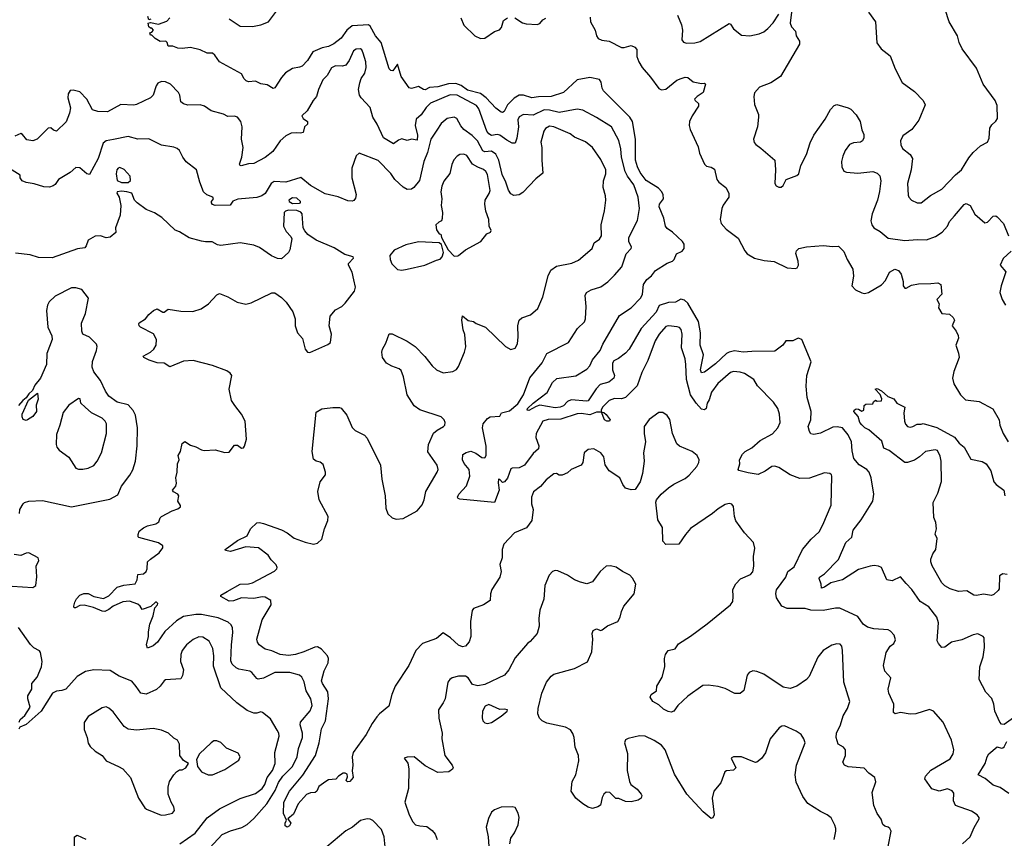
# Model space of a CAD drawing. Extents: x 2133489 to 2292442, y 756223 to 916462.
# Tile 35 of 256: x 2206729 to 2213856, y 801414 to 807341. Entities that reach past the tile are written whole.
import ezdxf

# ---------------------------------------------------------------- set-up
doc = ezdxf.new("R2010")
doc.units = 0

msp = doc.modelspace()

# ---------------------------------------------------------------- linework, layer by layer
at = {"layer": '0CON20XD'}
for points in [[(2207677.5, 807345), (2207665, 807340), (2207657.5, 807365)], [(2208917.9, 807137.9), (2208850.6, 807109.4), (2208812.5, 807045), (2208773.3, 807005), (2208755, 806996.2), (2208705, 806988.8), (2208654.2, 806955.8), (2208625, 806923.3), (2208575, 806847.5), (2208565, 806843.8), (2208519.5, 806869.5), (2208475, 806876.7), (2208436.1, 806896.1), (2208385, 806891.2), (2208368.8, 806898.8), (2208352.9, 806912.9), (2208335, 806948.6), (2208175.4, 807035.4), (2208141.2, 807085), (2208125, 807098), (2208085, 807097.5), (2208035, 807122.2), (2207965, 807140), (2207905, 807131.4), (2207874.4, 807134.4), (2207838.3, 807148.3), (2207805, 807150), (2207797.5, 807175), (2207786.1, 807186.1), (2207745, 807183.3), (2207710, 807205), (2207685, 807230), (2207675, 807230), (2207670, 807245), (2207685, 807250), (2207697.5, 807265), (2207685, 807280), (2207675, 807280), (2207665, 807290), (2207660, 807315), (2207675, 807320), (2207735, 807308.8), (2207795, 807329.2), (2207815.5, 807354.5)], [(2208245, 807347.1), (2208325, 807293.8), (2208415, 807290.8), (2208475.6, 807304.4), (2208530, 807325), (2208588.3, 807401.7)], [(2209922.5, 807355), (2209945, 807301.2), (2210023.6, 807223.6), (2210065.6, 807205.6), (2210095, 807208.1), (2210165, 807256.7), (2210203.3, 807266.7), (2210216.7, 807285), (2210230, 807335), (2210260, 807355)], [(2210313.9, 807353.9), (2210369.3, 807319.3), (2210395, 807310), (2210475, 807306.2), (2210495, 807313.3), (2210515, 807340), (2210537.7, 807352.3)], [(2210858.3, 807358.3), (2210862, 807325), (2210894.2, 807265), (2210904.2, 807224.2), (2210916.7, 807205), (2210943.8, 807193.8), (2210996.5, 807186.5), (2211085, 807140.9), (2211105, 807139.1), (2211155, 807153.3), (2211182.1, 807142.1), (2211196.2, 807125), (2211196, 807075), (2211210.8, 807035), (2211235.6, 806995), (2211295, 806925.8), (2211355, 806842), (2211375, 806834), (2211405, 806839.2), (2211485, 806902.5), (2211516.1, 806916.1), (2211545, 806924.2), (2211565, 806922.5), (2211605, 806890), (2211665, 806879.2), (2211685, 806882.5), (2211692.5, 806875), (2211675.6, 806814.4), (2211632, 806785), (2211614, 806765), (2211617.5, 806755), (2211642.5, 806735), (2211643.3, 806715), (2211595.7, 806645), (2211578.6, 806605), (2211575.7, 806575), (2211582.5, 806545), (2211641.1, 806421.1), (2211650, 806375), (2211685, 806296.2), (2211700.7, 806280.7), (2211735, 806272.9), (2211757.9, 806257.9), (2211774.2, 806185), (2211790, 806165), (2211840, 806125), (2211861.4, 806085), (2211862.9, 806055), (2211820.7, 805999.3), (2211810.8, 805975), (2211799.6, 805895), (2211806.1, 805866.1), (2211841.9, 805825), (2211929.4, 805759.4), (2211977.7, 805667.7), (2211995.9, 805645.9), (2212048.6, 805615), (2212117.1, 805597.1), (2212189.2, 805589.2), (2212285, 805544.6), (2212345, 805540.6), (2212356, 805545), (2212366.5, 805565), (2212365, 805592.5), (2212347.3, 805647.3), (2212352.3, 805667.7), (2212369.4, 805685), (2212424.1, 805695.9), (2212545, 805705.6), (2212615, 805699.1), (2212655, 805702.2), (2212695, 805663.8), (2212718.5, 805605), (2212758.6, 805535), (2212765.6, 805485), (2212751.9, 805415), (2212779.1, 805385), (2212825, 805363.1), (2212845, 805359.1), (2212873.8, 805365), (2212968, 805422), (2212997.1, 805452.9), (2213025, 805512), (2213063.9, 805533.9), (2213090, 805525), (2213109.1, 805499.1), (2213123.6, 805446.4), (2213123.6, 805413.6), (2213135, 805397.5), (2213145, 805396.7), (2213185, 805418.6), (2213235, 805428.1), (2213325, 805432), (2213375.9, 805435.9), (2213396.2, 805425), (2213403.1, 805355), (2213368.8, 805315), (2213383.8, 805285), (2213380, 805255), (2213405, 805214), (2213458.3, 805208.3), (2213486.2, 805185), (2213496.7, 805165), (2213478, 805125), (2213507.1, 805087.1), (2213522, 805055), (2213523.8, 805035), (2213505.8, 804985), (2213525, 804927.5), (2213528.6, 804895), (2213490.6, 804795), (2213481.9, 804745), (2213490, 804705), (2213538, 804625), (2213575, 804588.8), (2213675, 804577.5), (2213772.6, 804522.6), (2213818.6, 804445), (2213824.2, 804405), (2213848.1, 804345), (2213884.2, 804285)], [(2211490.8, 807375), (2211519.2, 807305), (2211525.8, 807265), (2211521.2, 807195), (2211535, 807178.8), (2211555, 807171.4), (2211615.7, 807174.3), (2211655, 807184.2), (2211865, 807313.3), (2211875, 807307.5), (2211895, 807273.8), (2211955, 807228.8), (2212015, 807224.2), (2212082.1, 807237.9), (2212116.7, 807253.3), (2212145, 807276.2), (2212182.4, 807317.6), (2212225, 807380)], [(2212315.6, 807395), (2212305.7, 807315.7), (2212315, 807290), (2212345, 807257.5), (2212350, 807225), (2212373.3, 807185), (2212372.5, 807165), (2212235, 806928.8), (2212165.7, 806884.3), (2212085, 806852), (2212048.3, 806811.7), (2212042.5, 806785), (2212047.9, 806727.9), (2212075.8, 806655), (2212077.1, 806635), (2212070, 806565), (2212040, 806475), (2212045, 806452.5), (2212057.3, 806437.3), (2212095, 806412), (2212194, 806325), (2212200.5, 806255), (2212196.2, 806156.2), (2212205, 806137.5), (2212225, 806127.5), (2212241.7, 806128.3), (2212255, 806140), (2212277.5, 806185), (2212355, 806213.8), (2212368.8, 806225), (2212384.5, 806285.5), (2212423.8, 806366.2), (2212450.2, 806449.8), (2212476.7, 806505), (2212558.9, 806621.1), (2212598.3, 806691.7), (2212625, 806720), (2212645, 806726.2), (2212725, 806703.3), (2212745, 806692.5), (2212785, 806653.3), (2212814, 806605), (2212823.9, 806543.9), (2212839.3, 806509.3), (2212840, 806485), (2212830, 806465), (2212815, 806453.8), (2212765, 806448.8), (2212735, 806436.7), (2212705, 806393.8), (2212686.2, 806353.8), (2212676.7, 806315), (2212680, 806275), (2212694, 806245), (2212715, 806236.9), (2212795, 806230.6), (2212905, 806242.5), (2212935, 806230), (2212955, 806210), (2212962.9, 806175), (2212953.2, 806096.8), (2212937.1, 806035), (2212900, 805935), (2212890.8, 805885), (2212898, 805855), (2212911.2, 805835), (2212957.3, 805807.3), (2213015, 805759.2), (2213135, 805742.2), (2213225, 805750), (2213292.3, 805747.7), (2213357.9, 805772.1), (2213406.4, 805803.6), (2213444.2, 805845), (2213460.5, 805879.5), (2213495, 805922), (2213565, 806002), (2213580.5, 806009.5), (2213610, 805995), (2213642.1, 805932.1), (2213715, 805870.8), (2213735.5, 805874.5), (2213775, 805918), (2213795, 805920), (2213805, 805914), (2213850.3, 805865), (2213887.1, 805775)], [(2212873.8, 807395), (2212923.8, 807325), (2212934.2, 807174.2), (2212965, 807130), (2213028.8, 807078.8), (2213065.6, 806985), (2213116.2, 806886.2), (2213205, 806821.4), (2213268.1, 806755), (2213282.5, 806725), (2213237.2, 806612.8), (2213187.5, 806545), (2213120.9, 806499.2), (2213105.4, 806465), (2213106.4, 806435), (2213118.5, 806408.5), (2213174.5, 806364.5), (2213191.1, 806335), (2213181.8, 806255), (2213155.6, 806155), (2213161.3, 806071.3), (2213165.8, 806055), (2213185, 806034.2), (2213225, 806014.3), (2213255, 806015.8), (2213321.4, 806068.6), (2213405, 806114.3), (2213502.4, 806217.6), (2213545.8, 806255), (2213599.1, 806340.9), (2213630.3, 806379.7), (2213683.2, 806426.8), (2213733.3, 806455), (2213745.9, 806484.1), (2213751.4, 806555), (2213765, 806580), (2213795, 806606.2), (2213806, 806625), (2213805, 806720), (2213788.8, 806755), (2213702.5, 806875), (2213655, 806991.2), (2213550.3, 807130.3), (2213529.2, 807175), (2213518, 807225), (2213458, 807325), (2213428.9, 807415)], [(2213923.9, 802286.1), (2213855, 802238.6), (2213835, 802241.4), (2213824.4, 802255), (2213787.8, 802335), (2213781.1, 802385), (2213765, 802426.2), (2213721.9, 802471.9), (2213673.6, 802563.6), (2213677.8, 802655), (2213702.8, 802727.2), (2213713.6, 802795), (2213710, 802865), (2213703.8, 802875), (2213665, 802894), (2213631.7, 802888.3), (2213548.1, 802851.9), (2213475, 802833.3), (2213425, 802799.2), (2213405, 802796), (2213378.9, 802825), (2213370.5, 802845), (2213380.6, 802975), (2213367.1, 803015), (2213310.9, 803090.9), (2213247.6, 803127.6), (2213186.7, 803215), (2213145, 803260), (2213105, 803306.2), (2213045, 803278.8), (2213005, 803286.2), (2212968.1, 803375), (2212946.7, 803385), (2212915, 803388.4), (2212884.7, 803385.3), (2212799.9, 803360.1), (2212685, 803285.4), (2212600.8, 803265), (2212555, 803232), (2212532.5, 803225), (2212530, 803255), (2212516.2, 803295), (2212518.8, 803305), (2212555, 803330), (2212656.9, 803433.1), (2212709.2, 803555), (2212752, 803595), (2212762.5, 803645), (2212818.9, 803721.1), (2212904, 803855), (2212912, 803905), (2212892.5, 804025), (2212878.8, 804065), (2212860, 804085), (2212805, 804118.8), (2212766, 804165), (2212755, 804220), (2212751.2, 804285), (2212725, 804334.4), (2212685, 804385.5), (2212646.6, 804393.4), (2212615, 804390), (2212525, 804346.9), (2212477.7, 804337.7), (2212455, 804343.8), (2212445, 804360), (2212436.9, 804395), (2212455.5, 804445), (2212458.2, 804505), (2212429.7, 804605), (2212422, 804688), (2212425.6, 804765), (2212457.5, 804865), (2212390.8, 805025), (2212365, 805034.4), (2212325, 805016.9), (2212275, 805016.9), (2212252.5, 804985), (2212195, 804940), (2212029.5, 804939.5), (2211965, 804933.8), (2211902.6, 804942.6), (2211865, 804934.5), (2211845, 804923.8), (2211765, 804850.6), (2211685, 804789.6), (2211664.7, 804784.7), (2211656.1, 804805), (2211678.8, 804915), (2211654.7, 804985), (2211657, 805075), (2211643.3, 805155), (2211565, 805288.2), (2211540.5, 805310.5), (2211515, 805317.1), (2211475, 805295.4), (2211425, 805293.9), (2211357.1, 805272.9), (2211335, 805223.8), (2211226.8, 805105), (2211141.1, 804955), (2211114.4, 804925.6), (2211062.7, 804887.3), (2211029.6, 804870.4), (2211020.6, 804855), (2211020, 804805), (2211033.6, 804765), (2211030, 804745), (2210992.9, 804717.1), (2210929.7, 804700.3), (2210901, 804669), (2210845, 804581.9), (2210835, 804578.1), (2210721.2, 804588.8), (2210695, 804576.2), (2210665.8, 804545), (2210640.8, 804535), (2210605, 804531.9), (2210495, 804549.7), (2210468.3, 804541.7), (2210415, 804512.5), (2210403.2, 804513.2), (2210405, 804526.2), (2210445.6, 804565), (2210548.3, 804641.7), (2210585, 804713.8), (2210617.9, 804742.1), (2210755, 804762.1), (2210835, 804809.7), (2210855.8, 804835), (2210875, 804877.9), (2210931.7, 804945), (2210949.2, 804990.8), (2211071.2, 805198.8), (2211155.8, 805254.2), (2211225, 805328.5), (2211236.8, 805355), (2211244.5, 805425), (2211269.8, 805460.2), (2211302.6, 805487.4), (2211330.8, 805525), (2211415, 805577.5), (2211455, 805592.5), (2211466.2, 805603.8), (2211483.8, 805645), (2211525, 805665.7), (2211539.4, 805685), (2211538.9, 805715), (2211527.1, 805735), (2211453.7, 805803.7), (2211415, 805828.6), (2211403.3, 805845), (2211390.5, 805905), (2211357.5, 805985), (2211359.1, 806005), (2211388.5, 806045), (2211386.3, 806073.7), (2211376.9, 806095), (2211352.2, 806122.2), (2211265, 806175.9), (2211219.4, 806235), (2211201.1, 806275), (2211185.9, 806325), (2211187.1, 806475), (2211163.9, 806605), (2211144.4, 806634.4), (2210955.4, 806825), (2210944.6, 806845), (2210938.5, 806888.5), (2210925, 806907.5), (2210855, 806921.5), (2210765, 806904.7), (2210665, 806813.9), (2210575, 806784.8), (2210485, 806783.7), (2210435, 806776.5), (2210375, 806795.2), (2210345, 806794.7), (2210307.9, 806772.1), (2210260.8, 806725), (2210235, 806675.8), (2210225, 806669.2), (2210215, 806670.8), (2210175, 806701.2), (2210105.4, 806775.4), (2210065.7, 806805.7), (2209971.7, 806831.7), (2209924.7, 806864.7), (2209885, 806878.4), (2209834, 806876), (2209755, 806856), (2209695, 806850.3), (2209665, 806834.1), (2209652, 806835), (2209615, 806856.4), (2209565, 806843.1), (2209547.8, 806847.8), (2209489.2, 806929.2), (2209465, 807020), (2209429.7, 806970.3), (2209415, 806972.9), (2209404.2, 806984.2), (2209344.7, 807175), (2209305.8, 807225), (2209266.7, 807295), (2209255, 807304.4), (2209135, 807297.7), (2209098.2, 807265), (2209055, 807206.9), (2209003.4, 807166.6), (2208965, 807146.9), (2208917.9, 807137.9)], [(2213342.5, 802335), (2213314.1, 802345.9), (2213215.9, 802315.9), (2213175, 802312.2), (2213104.1, 802325.9), (2213065, 802316.2), (2213054.1, 802324.1), (2213055.8, 802385), (2213020.8, 802465), (2213015.8, 802495), (2213034, 802575), (2212992, 802625), (2212982, 802665), (2213000.5, 802759.5), (2213030, 802805), (2213056.7, 802825), (2213069.3, 802850.7), (2213060, 802885), (2213033.3, 802915), (2213015, 802923.8), (2212911.5, 802931.5), (2212865, 802942.9), (2212835.4, 802965.4), (2212795, 803020), (2212665, 803080.8), (2212635, 803081.4), (2212545, 803063.3), (2212455, 803065.6), (2212415, 803077.3), (2212285, 803078.4), (2212245.9, 803095.9), (2212206.9, 803155), (2212202.7, 803187.3), (2212207.9, 803212.1), (2212275.6, 803305), (2212290, 803345), (2212335, 803379.2), (2212395.3, 803504.7), (2212459.2, 803580.8), (2212515, 803634.2), (2212543.1, 803685), (2212603.2, 803826.8), (2212608.6, 804035), (2212605, 804046.2), (2212592.5, 804055), (2212555, 804060), (2212445, 804020.6), (2212375, 804018.5), (2212306.3, 804046.3), (2212225, 804100), (2212195, 804108.1), (2212173.3, 804105), (2212125, 804071.2), (2212075, 804048.8), (2212001.4, 804061.4), (2211935, 804077.5), (2211930, 804085), (2211941.4, 804125), (2211938.8, 804155), (2211960.8, 804195), (2211980.8, 804215), (2212028.3, 804241.7), (2212088.6, 804295), (2212177.2, 804342.8), (2212215.7, 804385), (2212233.8, 804425), (2212230, 804485), (2212216.7, 804525), (2212185, 804572.5), (2212069.7, 804689.7), (2212044.2, 804735), (2211975, 804778.5), (2211945, 804788.2), (2211895, 804793.1), (2211875, 804787.1), (2211783.3, 804706.7), (2211737.7, 804645), (2211720.7, 804589.3), (2211704.4, 804565), (2211699.2, 804525), (2211685, 804516), (2211665, 804520.8), (2211624.8, 804564.8), (2211585.4, 804625), (2211556, 804736), (2211551.5, 804845), (2211547.1, 804885), (2211520.4, 804965), (2211523.8, 805065), (2211518.2, 805098.2), (2211505, 805113.1), (2211487.2, 805117.2), (2211425, 805123.5), (2211405, 805120), (2211357.7, 805065), (2211329.6, 805015), (2211276.2, 804873.8), (2211232.2, 804787.8), (2211199.8, 804690.2), (2211115, 804605.5), (2211085, 804596.8), (2211035, 804599.6), (2210996, 804585), (2210947.5, 804535), (2210937.5, 804515), (2210940, 804500), (2210956.7, 804496.7), (2210975, 804482.5), (2211002.5, 804445), (2210997.5, 804435), (2210980, 804435), (2210962, 804445), (2210940, 804500), (2210905, 804499.5), (2210855, 804480.6), (2210795, 804488.8), (2210765, 804486.6), (2210645, 804448.5), (2210555.5, 804445.5), (2210516.7, 804433.3), (2210466.7, 804345), (2210464.5, 804315), (2210486.2, 804255), (2210485, 804234.2), (2210445, 804200), (2210383.6, 804116.4), (2210345, 804096.2), (2210295, 804094.2), (2210285, 804088.8), (2210259.3, 804020.7), (2210239.4, 803995), (2210225, 803991.1), (2210205, 804013.1), (2210194.7, 804015.3), (2210191.9, 803988.1), (2210200.7, 803935), (2210165, 803846.2), (2209915, 803870), (2209902.5, 803875), (2209898.8, 803885), (2209907.1, 803905), (2209963, 803967), (2209986.7, 804035), (2209982.7, 804085), (2209946.7, 804126.7), (2209933.7, 804153.7), (2209937.7, 804192.3), (2209961.7, 804208.3), (2209995, 804216.6), (2210031.9, 804201.9), (2210075, 804171.4), (2210095, 804169.3), (2210106.4, 804186.4), (2210105, 804252.5), (2210079.1, 804385), (2210084.6, 804415.4), (2210115, 804453.3), (2210135, 804466.7), (2210205, 804470), (2210216.7, 804495), (2210275, 804510), (2210335, 804559.1), (2210376, 804625), (2210420.8, 804749.2), (2210512.2, 804857.8), (2210544.4, 804925), (2210701.2, 805005), (2210765.6, 805105), (2210817.6, 805152.4), (2210825.7, 805175), (2210829.4, 805265), (2210822, 805345), (2210831.2, 805365), (2210865.4, 805384.6), (2210935, 805405.8), (2210986.2, 805443.8), (2211035, 805490.8), (2211087.8, 805552.2), (2211120, 805645), (2211155.7, 805685), (2211156.9, 805695), (2211137.8, 805735), (2211138.6, 805765), (2211202.2, 805887.8), (2211215.4, 805975), (2211205.4, 806055), (2211173.9, 806145), (2211128, 806208), (2211111.7, 806241.7), (2211085.3, 806345), (2211080.9, 806405), (2211066.6, 806466.6), (2211013.8, 806565), (2210905, 806633.5), (2210805.4, 806685.4), (2210765, 806693.5), (2210635, 806668.4), (2210565, 806685.8), (2210525, 806688.2), (2210445, 806650.4), (2210375, 806654.5), (2210345, 806638.1), (2210334.5, 806615), (2210339.6, 806565), (2210327.7, 806482.3), (2210315, 806447.5), (2210295, 806448), (2210255, 806467.8), (2210205, 806505.4), (2210185, 806508.8), (2210145, 806503.1), (2210125, 806514.3), (2210111.1, 806535), (2210052.5, 806695), (2210035, 806719.2), (2209895, 806793.7), (2209845, 806798.2), (2209703.2, 806736.8), (2209672.1, 806705), (2209635, 806652.9), (2209599.6, 806620.4), (2209590.8, 806575), (2209608.5, 806505), (2209605, 806470), (2209564.3, 806475.7), (2209535, 806466), (2209495, 806479.2), (2209470.9, 806469.1), (2209435, 806442), (2209361.9, 806485), (2209316.8, 806585), (2209286.2, 806635), (2209265.7, 806705), (2209200.6, 806775), (2209188.9, 806795), (2209182.2, 806835), (2209190.6, 806885), (2209200, 806915), (2209227.3, 806955), (2209237.1, 806995), (2209233.6, 807035), (2209215, 807097.5), (2209205, 807123.3), (2209195, 807130.8), (2209165, 807127.3), (2209145.7, 807115), (2209114.2, 807045), (2209088.7, 807011.3), (2209065, 807004.3), (2209015, 807006.5), (2208985, 806992.5), (2208953.8, 806936.2), (2208924.4, 806905), (2208891.5, 806835), (2208877.8, 806785), (2208852.5, 806755), (2208808.8, 806681.2), (2208772.5, 806645), (2208780, 806625), (2208813.3, 806605), (2208813.3, 806585), (2208791.2, 806565), (2208780, 806525), (2208761.2, 806518.8), (2208735, 806521.8), (2208695, 806519.6), (2208655, 806500), (2208615.6, 806465), (2208562.2, 806387.8), (2208505, 806344.3), (2208425, 806299.1), (2208385, 806297.5), (2208332.7, 806282.7), (2208324, 806285), (2208319.4, 806295), (2208336, 806345), (2208345.8, 806415), (2208334.4, 806475), (2208339.1, 806565), (2208330.5, 806605), (2208306.4, 806636.4), (2208285, 806641.9), (2208235, 806639.2), (2208205, 806657.5), (2208115, 806680), (2208065.7, 806715.7), (2208035, 806725.8), (2207945, 806723.1), (2207915, 806730.8), (2207895, 806747.5), (2207888.6, 806795), (2207879.2, 806815), (2207820, 806875), (2207785, 806892.2), (2207755, 806892.9), (2207729.7, 806880.3), (2207717, 806863), (2207694.2, 806795), (2207675.8, 806775), (2207575, 806727.1), (2207555, 806721.9), (2207462.3, 806727.7), (2207365, 806673.1), (2207294.2, 806675.8), (2207255, 806689.2), (2207215.4, 806765.4), (2207165, 806818), (2207115, 806831.2), (2207095, 806828), (2207079.2, 806805), (2207077.5, 806775), (2207096.1, 806703.9), (2207090, 806665), (2207065, 806602.5), (2206995.5, 806534.5), (2206975, 806540.8), (2206955, 806559.2), (2206935, 806555.8), (2206855.7, 806475), (2206825, 806464.7), (2206781.5, 806471.5), (2206749.7, 806509.7), (2206737, 806517), (2206695, 806498.9)], [(2211905, 802463.3), (2211835, 802500), (2211784.2, 802514.2), (2211713.6, 802523.6), (2211675, 802519.6), (2211565.9, 802444.1), (2211493.3, 802375), (2211465, 802336), (2211445, 802328.6), (2211422.4, 802332.4), (2211389.3, 802349.3), (2211355, 802380.8), (2211311.2, 802405), (2211293.8, 802435), (2211300, 802455), (2211338, 802482), (2211340.8, 802515), (2211378.7, 802581.3), (2211398.6, 802655), (2211396.2, 802715), (2211404.1, 802745.9), (2211422.5, 802775), (2211473.3, 802785), (2211498.3, 802821.7), (2211585, 802878.1), (2211705, 802968.1), (2211873.8, 803105), (2211892.3, 803127.7), (2211894, 803166), (2211891.2, 803215), (2211912.1, 803257.9), (2211947.7, 803292.3), (2212018.8, 803325), (2212035, 803343.3), (2212044.2, 803385), (2212040.6, 803455), (2212050.8, 803515), (2212041.2, 803555), (2211976.2, 803625), (2211913.2, 803713.2), (2211902.5, 803745), (2211895, 803817.5), (2211883.6, 803833.6), (2211865, 803838), (2211835, 803830.8), (2211785, 803800.8), (2211744.5, 803765.5), (2211585, 803658.1), (2211547.5, 803615), (2211500, 803545), (2211405, 803540.8), (2211384, 803565), (2211381.1, 803665), (2211349.4, 803719.4), (2211333.1, 803846.9), (2211338.5, 803865), (2211373.1, 803906.9), (2211425, 803951.9), (2211465, 803979.2), (2211545, 804018.6), (2211575, 804042.9), (2211630, 804105), (2211645.8, 804135), (2211648, 804155), (2211633.3, 804185), (2211595.8, 804215.8), (2211505, 804254.3), (2211485, 804270), (2211453.3, 804345), (2211435.4, 804445.4), (2211415.8, 804475), (2211385, 804498), (2211355, 804496.2), (2211285, 804446), (2211250, 804395), (2211248.9, 804345), (2211258.2, 804285), (2211244.5, 804205), (2211248.9, 804145), (2211237.5, 804055), (2211220, 803995), (2211185, 803938.8), (2211155, 803936.2), (2211115, 803950), (2211095.6, 803975), (2211073.1, 804023.1), (2210996, 804076), (2210967.7, 804117.7), (2210956.4, 804176.4), (2210936.3, 804206.3), (2210885, 804233.8), (2210845, 804230), (2210814, 804205), (2210804.4, 804135), (2210794.2, 804115), (2210722, 804085), (2210695, 804061.4), (2210655, 804042.9), (2210635, 804044.5), (2210615, 804055.5), (2210596.6, 804053.4), (2210540.8, 804009.2), (2210499.6, 803960.4), (2210447.6, 803922.4), (2210432.9, 803885), (2210433.5, 803835), (2210446.5, 803795), (2210435.8, 803714.2), (2210396.8, 803663.2), (2210310.6, 803625), (2210233.8, 803545), (2210220.8, 803505), (2210221.2, 803445), (2210205.6, 803395.6), (2210213.1, 803345), (2210203.9, 803306.1), (2210146.8, 803215), (2210137.7, 803185), (2210134.4, 803135.6), (2210086.9, 803105), (2210015, 803077.8), (2210005.4, 803064.6), (2209993.3, 802985), (2209993.5, 802875), (2209982.4, 802837.6), (2209955, 802806.2), (2209935, 802800), (2209905, 802812.5), (2209846.8, 802866.8), (2209795, 802901.2), (2209745, 802861.4), (2209644.6, 802825.4), (2209596.2, 802775), (2209546.9, 802665), (2209448, 802515), (2209422.9, 802455), (2209400, 802370), (2209333.6, 802316.4), (2209315.4, 802294.6), (2209280, 802245), (2209236.7, 802165), (2209143.1, 802035), (2209135.3, 802005), (2209141.4, 801945), (2209136.4, 801903.6), (2209142.5, 801855), (2209120, 801825), (2209103, 801823), (2209093, 801833), (2209101.7, 801858.3), (2209099.3, 801879.3), (2209085, 801886.2), (2209070, 801885), (2209037.5, 801865), (2209017, 801843), (2208965, 801838.8), (2208945, 801826.7), (2208895, 801790), (2208880, 801755), (2208867.5, 801745), (2208835, 801744), (2208805, 801730.8), (2208745, 801664), (2208710.8, 801589.2), (2208670, 801555), (2208692.5, 801525), (2208683.3, 801505), (2208665, 801493.8), (2208650, 801505), (2208650, 801525), (2208660, 801545), (2208637.5, 801595), (2208641.9, 801675), (2208682.9, 801755), (2208779.6, 801870.4), (2208869.6, 802015), (2208896.5, 802105), (2208913.5, 802206.5), (2208942.7, 802265), (2208963.4, 802425), (2208959.8, 802475), (2208920, 802535), (2208914.8, 802555), (2208933.2, 802626.8), (2208962.3, 802685), (2208965.5, 802715), (2208956.9, 802735), (2208914.7, 802784.7), (2208885, 802799.5), (2208865, 802797.8), (2208785, 802764), (2208725, 802745.4), (2208675, 802737.7), (2208615, 802745.5), (2208555, 802771.4), (2208505, 802784.2), (2208463.3, 802815), (2208450, 802835), (2208446.2, 802855), (2208484.3, 802995), (2208548.8, 803105), (2208546, 803135), (2208505, 803160), (2208485, 803162.9), (2208425, 803151.1), (2208335, 803156.5), (2208277.5, 803132.5), (2208245, 803130.9), (2208186.2, 803165), (2208184.1, 803174.1), (2208232, 803202), (2208325, 803254.4), (2208385, 803256.5), (2208415.3, 803264.7), (2208572.7, 803347.3), (2208590, 803365), (2208593.3, 803375), (2208586.2, 803395), (2208549.5, 803429.5), (2208528.8, 803465), (2208458.5, 803518.5), (2208365, 803523.5), (2208255, 803490.6), (2208218.3, 803498.3), (2208217.5, 803505), (2208305, 803571.5), (2208375.6, 803604.4), (2208398.8, 803655), (2208445, 803698), (2208465, 803701.2), (2208495, 803694), (2208625, 803647.1), (2208666.3, 803626.3), (2208715, 803587.5), (2208795, 803557.3), (2208855, 803543.1), (2208885, 803552.2), (2208915, 803580.8), (2208935.8, 803655.8), (2208959.4, 803715), (2208962.9, 803745), (2208896, 803865), (2208886.2, 803925), (2208903.3, 803995), (2208942.5, 804045), (2208943.3, 804065), (2208925, 804120), (2208905, 804136.7), (2208875, 804143.8), (2208855, 804158.8), (2208846.5, 804215), (2208875, 804500), (2208915, 804522.5), (2208935, 804526.7), (2208995, 804532.5), (2209045, 804532.5), (2209055, 804527.5), (2209098.3, 804478.3), (2209135, 804387.5), (2209156.4, 804366.4), (2209225, 804333.3), (2209245, 804312.5), (2209342, 804115), (2209350.8, 804015), (2209374.5, 803894.5), (2209380.4, 803805), (2209395, 803764.3), (2209425, 803734.6), (2209455, 803725.8), (2209505, 803729.3), (2209605, 803784.4), (2209642, 803828), (2209656.9, 803865), (2209670, 803925), (2209752, 804065), (2209758, 804085), (2209750, 804115), (2209683.4, 804213.4), (2209688.1, 804265), (2209723.6, 804346.4), (2209750.3, 804369.7), (2209796.7, 804395), (2209806.2, 804405), (2209808.8, 804425), (2209802, 804445), (2209780, 804465), (2209626.2, 804516.2), (2209584.6, 804544.6), (2209533.8, 804625), (2209506.1, 804755), (2209490.4, 804800.4), (2209475, 804814.4), (2209422.3, 804832.3), (2209385, 804854.3), (2209355.8, 804895), (2209350.8, 804935), (2209354.2, 804955), (2209379.8, 805000.2), (2209403.9, 805066.1), (2209425, 805066.7), (2209535, 805014.3), (2209590.8, 804975), (2209662.6, 804902.6), (2209714.3, 804835), (2209746.2, 804805), (2209795, 804784.5), (2209865, 804794.4), (2209890.7, 804809.3), (2209905, 804831.2), (2209948.5, 804935), (2209957.6, 804972.4), (2209951.8, 805061.8), (2209940, 805095), (2209929.2, 805165), (2209934.2, 805195.8), (2209975, 805163.8), (2210015, 805156.7), (2210032.3, 805142.3), (2210100, 805115), (2210245, 804976), (2210285, 804954), (2210315, 804963.3), (2210332.9, 804995), (2210337.5, 805045), (2210334.3, 805125), (2210343.8, 805165), (2210365, 805182), (2210427.5, 805205), (2210480.7, 805249.3), (2210516.2, 805335), (2210555, 805487.5), (2210573.5, 805526.5), (2210615, 805557.1), (2210725, 805578.6), (2210775, 805600), (2210873.8, 805685), (2210887.1, 805725), (2210926.9, 805753.1), (2210940.5, 805775), (2210939.1, 805855), (2210963, 805957), (2210971.4, 806035), (2210970.6, 806065), (2210953.6, 806125), (2210955.6, 806175), (2210972.2, 806225), (2210972.2, 806255), (2210935, 806328), (2210875.4, 806415.4), (2210825, 806456.9), (2210745, 806490.8), (2210714.6, 806514.6), (2210595, 806565.3), (2210565, 806569.2), (2210535, 806552.2), (2210524, 806535), (2210501.9, 806455), (2210508.9, 806415), (2210507.8, 806325), (2210515, 806230), (2210465, 806189.2), (2210370.3, 806089.7), (2210345, 806074.2), (2210305, 806067.5), (2210285, 806080), (2210266.9, 806106.9), (2210247.7, 806165), (2210220.4, 806220.4), (2210196.6, 806325), (2210175, 806367.8), (2210145, 806388.4), (2210095.2, 806385.3), (2210082.5, 806392.5), (2210043.1, 806463.1), (2210005, 806502.3), (2209943.3, 806545), (2209921.9, 806571.9), (2209893.8, 806625), (2209874.3, 806634.3), (2209823.3, 806626.7), (2209780.5, 806589.5), (2209747.6, 806542.4), (2209705, 806476.2), (2209681, 806379), (2209654.7, 806314.7), (2209622.7, 806177.3), (2209582.5, 806125), (2209566.2, 806113.8), (2209535, 806112.7), (2209505, 806128.8), (2209445, 806183.9), (2209415, 806226.5), (2209325, 806322.3), (2209186.2, 806373.8), (2209164.2, 806355), (2209133.3, 806265), (2209133.1, 806195), (2209165.6, 806075), (2209160.3, 806049.7), (2209147.3, 806032.7), (2209135, 806026.2), (2209105, 806030), (2209035, 806059.4), (2208939.1, 806079.1), (2208835, 806141.4), (2208765, 806198.1), (2208655, 806164.7), (2208571.5, 806168.5), (2208550.6, 806155), (2208507, 806083), (2208482, 806065), (2208445, 806054.3), (2208307.4, 806042.6), (2208271.7, 806028.3), (2208251.7, 805998.3), (2208145, 805996.7), (2208125, 806002.5), (2208117.5, 806015), (2208117.5, 806025), (2208132.5, 806045), (2208127.5, 806055), (2208083.2, 806073.2), (2208060, 806095), (2208032.5, 806165), (2208010, 806255), (2207933, 806313), (2207908.8, 806345), (2207886.2, 806395), (2207868.3, 806408.3), (2207845, 806417.5), (2207755, 806432.9), (2207665, 806478.1), (2207585, 806475.6), (2207515, 806495.8), (2207407.3, 806472.7), (2207355, 806462.9), (2207333.7, 806446.3), (2207296.4, 806335), (2207235, 806220.6), (2207214, 806224), (2207165, 806268.6), (2207135, 806271.2), (2207095.5, 806234.5), (2207010, 806185), (2206985, 806146.7), (2206972.1, 806137.9), (2206945, 806129.5), (2206905, 806130.9), (2206835, 806152), (2206775, 806161.2), (2206747.5, 806175), (2206732.5, 806195), (2206733.3, 806215), (2206635.3, 806275.3)], [(2209875, 805629.2), (2209901.2, 805631.2), (2209905, 805632.9), (2209955, 805676), (2210067.5, 805735), (2210110.5, 805789.5), (2210136.1, 805803.9), (2210142.5, 805815), (2210128, 805845), (2210124.3, 805895), (2210103.1, 805955), (2210095.5, 806005), (2210099.2, 806035), (2210128.2, 806081.8), (2210133.9, 806105), (2210115, 806219.2), (2210102.6, 806242.6), (2210086.8, 806256.8), (2210045, 806272.2), (2210006.4, 806295), (2209965, 806358.1), (2209945, 806368.6), (2209915, 806364.4), (2209895, 806353.1), (2209872.4, 806327.6), (2209857.6, 806292.4), (2209842.4, 806227.6), (2209799.1, 806170.9), (2209783.8, 806136.2), (2209776.5, 806095), (2209784.4, 806045), (2209780.6, 805995), (2209789.2, 805945), (2209788.3, 805901.7), (2209782.5, 805885), (2209763.9, 805876.1), (2209742.5, 805855), (2209745, 805820), (2209765, 805790), (2209778.3, 805788.3), (2209782.5, 805765), (2209831.2, 805675), (2209875, 805629.2)], [(2207515, 806163.1), (2207532.4, 806177.6), (2207528.7, 806208.7), (2207485, 806255.5), (2207455, 806270.6), (2207442.8, 806267.2), (2207433.1, 806255), (2207427.1, 806225), (2207435, 806175.8), (2207465, 806163.3), (2207515, 806163.1)], [(2209147.3, 805457.3), (2209135, 805512.5), (2209108, 805565), (2209110, 805575), (2209146, 805615), (2209143.8, 805625), (2209082.1, 805642.1), (2209005, 805690), (2208875.8, 805745.8), (2208815.7, 805785.7), (2208792.4, 805812.4), (2208781.9, 805835), (2208774.5, 805935), (2208765, 805946.7), (2208735, 805958.8), (2208675, 805962), (2208652.5, 805955), (2208642.9, 805945), (2208638, 805845), (2208656.8, 805806.8), (2208691.7, 805771.7), (2208700, 805755), (2208683.8, 805675), (2208674.2, 805655.8), (2208625, 805610), (2208595, 805612.5), (2208552.1, 805632.1), (2208465, 805690.6), (2208425, 805708.1), (2208325, 805725.7), (2208185.8, 805705.8), (2208161.3, 805711.3), (2208122.3, 805732.3), (2208075, 805733.8), (2208045, 805736.7), (2207955, 805762), (2207885, 805806.2), (2207855, 805818), (2207758.9, 805908.9), (2207705, 805943.8), (2207645, 805968), (2207580, 806015), (2207561.2, 806035), (2207540, 806085), (2207505, 806095.9), (2207465, 806099.2), (2207434.5, 806095.5), (2207432, 806085), (2207448.8, 806055), (2207461.2, 805995), (2207457.5, 805925), (2207422.5, 805835), (2207425, 805800), (2207383.6, 805766.4), (2207355, 805760.8), (2207315, 805775.8), (2207275, 805772.9), (2207224.4, 805745), (2207211.1, 805705), (2207200, 805690), (2207147.4, 805682.6), (2206965, 805617.3), (2206865, 805619.4), (2206805, 805639.2), (2206699.5, 805650.5)], [(2208705, 806009.3), (2208755, 806012.1), (2208762, 806015), (2208762.9, 806025), (2208735, 806050), (2208705, 806051.1), (2208677.5, 806035), (2208678.6, 806025), (2208705, 806009.3)], [(2209495, 805528.8), (2209535, 805534), (2209662.5, 805565), (2209745, 805601.2), (2209772.5, 805607.5), (2209786.1, 805623.9), (2209798, 805655), (2209783, 805713), (2209765, 805726.7), (2209615, 805732.9), (2209525, 805710), (2209438.6, 805671.4), (2209409.2, 805635), (2209410.8, 805605), (2209422.7, 805572.7), (2209465, 805533.3), (2209495, 805528.8)], [(2213905, 805666.2), (2213848.7, 805611.3), (2213826.2, 805565), (2213868, 805515), (2213833.1, 805415), (2213824.4, 805365), (2213840.8, 805315), (2213864, 805275)], [(2208075, 801311.1), (2208195, 801441.5), (2208255, 801468.5), (2208336.7, 801493.3), (2208374.7, 801515.3), (2208423.1, 801556.9), (2208517.4, 801665), (2208578.5, 801761.5), (2208601.9, 801818.1), (2208635, 801864.1), (2208704.7, 801935), (2208738.2, 802005), (2208747.5, 802065), (2208775.4, 802145), (2208777.3, 802175), (2208759.6, 802235), (2208760.9, 802255), (2208831.9, 802338.1), (2208846.2, 802375), (2208836.7, 802425), (2208802.6, 802482.6), (2208788, 802548), (2208771.5, 802581.5), (2208755.5, 802595.5), (2208685, 802614.4), (2208575, 802614.5), (2208495, 802573.1), (2208455, 802567.1), (2208445, 802570.8), (2208409.2, 802615), (2208395, 802624.3), (2208315, 802637.9), (2208295, 802648.5), (2208267.5, 802675), (2208258.5, 802698.5), (2208262.1, 802815), (2208273.1, 802905), (2208269.1, 802939.1), (2208259.1, 802959.1), (2208238.8, 802978.8), (2208165, 803010.4), (2208045, 803035.7), (2208005, 803035.8), (2207915, 803021.1), (2207865, 802990), (2207778.6, 802911.4), (2207725.5, 802834.5), (2207695, 802808.8), (2207655, 802790), (2207648, 802815), (2207660.6, 802875), (2207661.2, 802908.8), (2207671.8, 802965), (2207695.9, 803025.9), (2207708, 803082), (2207726.2, 803105), (2207728, 803115), (2207720, 803125), (2207712.5, 803125), (2207678, 803092), (2207615, 803070), (2207601.2, 803095), (2207585, 803110), (2207525, 803130), (2207474.6, 803125.4), (2207405, 803095.5), (2207375, 803070.6), (2207345, 803057.5), (2207325, 803059.2), (2207264.5, 803084.5), (2207195, 803102.9), (2207165, 803099.2), (2207133.3, 803083.3), (2207123.6, 803083.6), (2207122, 803095), (2207127.5, 803125), (2207140.9, 803149.1), (2207165, 803173.8), (2207192.7, 803187.3), (2207225, 803186), (2207265, 803164.2), (2207335, 803150), (2207375, 803170), (2207435, 803232.2), (2207483.6, 803246.4), (2207565, 803257.8), (2207580.6, 803285), (2207583.3, 803325), (2207625, 803328.6), (2207645, 803346.2), (2207652.9, 803365), (2207654.4, 803415), (2207675, 803436.2), (2207739.7, 803480.3), (2207765, 803517.5), (2207765, 803532.5), (2207735, 803554.2), (2207592.3, 803592.3), (2207586.7, 803596.7), (2207586.2, 803615), (2207595, 803637.5), (2207625, 803663.3), (2207655, 803676.7), (2207715, 803690), (2207736.2, 803705), (2207746.7, 803735), (2207756.7, 803745), (2207832.5, 803785), (2207875, 803800), (2207892.5, 803815), (2207892.5, 803825), (2207873.3, 803855), (2207880, 803895), (2207873.3, 803905), (2207842.6, 803922.6), (2207836, 803935), (2207858.8, 803965), (2207863.8, 803985), (2207860, 804025), (2207870, 804065), (2207872, 804125), (2207883.8, 804155), (2207876.7, 804185), (2207893.8, 804215), (2207905, 804272.5), (2207925, 804286.7), (2207965, 804260), (2208005, 804248.8), (2208045, 804226.2), (2208065, 804221.2), (2208145, 804226.2), (2208215, 804207.5), (2208245, 804210), (2208285, 804260), (2208305, 804260), (2208335, 804240), (2208348.3, 804241.7), (2208357, 804253), (2208370, 804305), (2208360, 804435), (2208335, 804486), (2208287.1, 804547.1), (2208262.9, 804585), (2208245.6, 804665), (2208263.8, 804765), (2208252.7, 804782.7), (2208228.3, 804798.3), (2208125, 804837.8), (2207985, 804872.5), (2207915, 804869.2), (2207815, 804826.7), (2207774.5, 804854.5), (2207725, 804857.1), (2207666.7, 804875), (2207627.5, 804895), (2207622.5, 804905), (2207675, 804932.9), (2207700, 804955), (2207717.5, 804985), (2207720.6, 805025), (2207696.7, 805066.7), (2207603.3, 805115), (2207593.8, 805125), (2207591.7, 805138.3), (2207595, 805146.7), (2207638.8, 805175), (2207663, 805207), (2207696.7, 805235), (2207725, 805248.8), (2207765, 805223.3), (2207775, 805223.8), (2207805, 805245.8), (2207895, 805230.6), (2207982.1, 805227.9), (2208042.7, 805247.3), (2208096, 805285), (2208155, 805349.2), (2208175, 805359.2), (2208235.5, 805335.5), (2208303.3, 805295), (2208365, 805281.9), (2208405, 805290.6), (2208555, 805364.2), (2208575, 805364), (2208625, 805328.8), (2208658.8, 805295), (2208706, 805225), (2208724.2, 805175), (2208724.2, 805125), (2208740, 805075), (2208775, 805032.5), (2208795.9, 804955.9), (2208812.5, 804935), (2208829.3, 804930.7), (2208960.3, 804989.7), (2208979.2, 805005), (2208986.9, 805065), (2208969.2, 805125), (2208977.5, 805195), (2209015, 805241.2), (2209060, 805265), (2209085, 805288.8), (2209153.6, 805376.4), (2209160, 805405), (2209147.3, 805457.3)], [(2206728, 803765), (2206731.2, 803795), (2206753.8, 803835), (2206765, 803846), (2206795.9, 803855.9), (2206895, 803861.1), (2207105, 803813.1), (2207381.3, 803868.7), (2207438.9, 803901.1), (2207465, 803963.8), (2207526.8, 804043.2), (2207547.9, 804082.1), (2207566.4, 804143.6), (2207580, 804255), (2207581.4, 804385), (2207567.6, 804477.6), (2207550.9, 804510.9), (2207515, 804553.8), (2207435, 804571.8), (2207375, 804615.5), (2207350.5, 804650.5), (2207315, 804728.5), (2207265, 804790.8), (2207254.6, 804825), (2207255, 804866.7), (2207285.7, 804945), (2207290, 804975), (2207285, 804992.5), (2207235, 805042.5), (2207186.7, 805065), (2207180, 805085), (2207176.7, 805145), (2207205.7, 805214.3), (2207226.7, 805325), (2207178.3, 805388.3), (2207135, 805400), (2207105, 805398.8), (2206985, 805340), (2206942.7, 805297.3), (2206931.2, 805275), (2206924.2, 805235), (2206932.5, 805115), (2206961.7, 805051.7), (2206964, 805025), (2206925.7, 804925), (2206923.3, 804845), (2206879.4, 804745), (2206839.2, 804695), (2206822.5, 804657.5), (2206795, 804633.3), (2206776.1, 804603.9), (2206751.2, 804585), (2206721.7, 804548.3)], [(2213877.8, 803325), (2213845, 803329.6), (2213821.4, 803315), (2213819.1, 803220.9), (2213812.3, 803207.7), (2213779.4, 803180.6), (2213762.3, 803172.3), (2213705, 803182.9), (2213655, 803172), (2213635, 803173.8), (2213585, 803206.7), (2213525, 803201.2), (2213465, 803221.4), (2213425, 803242.5), (2213404.2, 803265), (2213335, 803386.7), (2213324.3, 803415), (2213324.2, 803435), (2213340, 803475), (2213360, 803505), (2213370, 803585), (2213356.4, 803616.4), (2213366.2, 803655), (2213361.7, 803701.7), (2213346.7, 803736.7), (2213341.2, 803845), (2213375.8, 803914.2), (2213401.7, 803998.3), (2213400, 804145), (2213391.4, 804181.4), (2213371.4, 804221.4), (2213355, 804227.1), (2213285.2, 804214.8), (2213241.9, 804175), (2213205, 804152.3), (2213155, 804135.7), (2213135, 804136), (2213021.7, 804221.7), (2212985, 804240), (2212969.2, 804289.2), (2212875, 804371.2), (2212847.5, 804385), (2212825, 804406.7), (2212811.4, 804425), (2212797.5, 804467.5), (2212767.5, 804505), (2212770, 804515), (2212785, 804522.5), (2212801.7, 804521.7), (2212825, 804507.5), (2212840, 804515), (2212841.7, 804548.3), (2212855, 804557.5), (2212905, 804560), (2212910, 804575), (2212923, 804587), (2212935, 804580), (2212968.3, 804581.7), (2212970, 804595), (2212958.3, 804628.3), (2212922.5, 804665), (2212935, 804670), (2212966.7, 804655), (2213011.9, 804611.9), (2213057.5, 804595), (2213077.5, 804565), (2213135.7, 804535.7), (2213130, 804495), (2213134.1, 804434.1), (2213141.7, 804411.7), (2213155, 804396.2), (2213175, 804392), (2213195, 804396), (2213225, 804413.3), (2213255, 804412.5), (2213268.3, 804418.3), (2213368.7, 804388.7), (2213495, 804318.9), (2213528.6, 804275), (2213566.2, 804246.2), (2213615, 804160), (2213695, 804142.2), (2213725, 804125.6), (2213759.5, 804075), (2213781.4, 803995), (2213796.3, 803976.3), (2213852, 803935), (2213858.8, 803895)], [(2206775, 804440), (2206755, 804447.5), (2206746.7, 804465), (2206746.2, 804485), (2206793.9, 804586.1), (2206857, 804637), (2206862.5, 804592.5), (2206848.8, 804551.2), (2206850, 804505), (2206825, 804468.8), (2206785, 804443.3), (2206775, 804440)], [(2207185, 804085.7), (2207225, 804094.2), (2207265.5, 804114.5), (2207289.4, 804145), (2207321.9, 804205), (2207357.5, 804345), (2207357.8, 804415), (2207347.5, 804435), (2207326, 804455), (2207250, 804495), (2207202, 804535), (2207172.5, 804565), (2207166.7, 804595), (2207155, 804597.5), (2207085, 804550.8), (2207045, 804496.2), (2207020.6, 804405), (2206995, 804337.5), (2206992.5, 804265), (2206997.5, 804245), (2207014, 804225), (2207085, 804173.8), (2207135, 804093.8), (2207155, 804086), (2207185, 804085.7)], [(2206675, 803239.4), (2206825, 803230), (2206845.5, 803244.5), (2206853.4, 803306.6), (2206848.8, 803385), (2206868, 803425), (2206863.9, 803443.9), (2206795, 803480), (2206775, 803478.8), (2206737, 803463), (2206688, 803468)], [(2212624.2, 801405.8), (2212636, 801465), (2212637.1, 801485), (2212629.3, 801509.3), (2212601.9, 801561.9), (2212574.4, 801584.4), (2212525, 801608.6), (2212435, 801665.8), (2212397.6, 801717.6), (2212350.3, 801820.3), (2212342.2, 801875), (2212352.9, 801945), (2212413.5, 802105), (2212405.4, 802135), (2212385.6, 802165), (2212350.3, 802190.3), (2212265, 802228), (2212245, 802226.2), (2212225.9, 802214.1), (2212160.8, 802135), (2212127.6, 802032.4), (2212098.3, 801991.7), (2212065, 801966.7), (2212055, 801963.3), (2212035, 801970), (2211955, 802003.8), (2211897, 802003), (2211880, 801995), (2211913.3, 801925), (2211895, 801906.7), (2211845, 801902), (2211833.3, 801895), (2211803.8, 801815), (2211754, 801755), (2211742.5, 801705), (2211756.7, 801585), (2211746.4, 801563.6), (2211735, 801556.7), (2211676.8, 801606.8), (2211559.2, 801735), (2211468.8, 801878.8), (2211400.8, 802055), (2211375, 802087.5), (2211322.2, 802122.2), (2211257.5, 802155), (2211215, 802155.6), (2211132.3, 802137.7), (2211115, 802127.5), (2211106.7, 802105), (2211128.3, 802028.3), (2211126.4, 801906.4), (2211143.3, 801825), (2211153.3, 801805), (2211199.7, 801769.7), (2211226.7, 801735), (2211232.5, 801725), (2211227.5, 801705), (2211205, 801691.2), (2211155, 801678.8), (2211115, 801680), (2211065, 801703.3), (2211045, 801702.5), (2211000, 801745), (2210975, 801747.5), (2210957, 801733), (2210945, 801710), (2210932.5, 801655), (2210915, 801642), (2210875, 801630.8), (2210845, 801639.2), (2210804.6, 801664.6), (2210755, 801706), (2210720, 801755), (2210727.1, 801825), (2210755.8, 801875), (2210777.5, 801975), (2210774.2, 802014.2), (2210750.6, 802075), (2210743.3, 802145), (2210732.5, 802172.5), (2210715, 802198.8), (2210680, 802220), (2210579.2, 802240.8), (2210545, 802248.6), (2210511.2, 802265), (2210490.8, 802285), (2210480.6, 802315), (2210482.7, 802355), (2210508.2, 802465), (2210541.9, 802545), (2210575, 802587.5), (2210596.6, 802603.4), (2210745, 802644.2), (2210838.3, 802691.7), (2210870, 802765), (2210878.5, 802855), (2210873.1, 802896.9), (2210881.2, 802918.8), (2210905, 802931.2), (2210935, 802920), (2210945, 802923.3), (2210985, 802953.3), (2211057.5, 802985), (2211075.8, 803014.2), (2211084.2, 803055.8), (2211102, 803095), (2211177.5, 803185), (2211190, 803255), (2211165, 803297.5), (2211145, 803320), (2211092.5, 803345), (2211047.7, 803377.7), (2211005, 803388), (2210975, 803384), (2210930, 803345), (2210902, 803308), (2210875, 803270), (2210835, 803257.5), (2210788.3, 803268.3), (2210745, 803286.7), (2210695, 803318.8), (2210625, 803350), (2210605, 803353.1), (2210584.6, 803345.4), (2210561.7, 803318.3), (2210530.4, 803245), (2210524, 803146), (2210493.9, 803066.1), (2210487.1, 803005), (2210489.5, 802950.5), (2210475, 802896.7), (2210425, 802840), (2210404.1, 802825.9), (2210315, 802720), (2210270, 802635), (2210238, 802595), (2210095, 802528.6), (2210045, 802518.4), (2210007.9, 802527.9), (2209975.8, 802575.8), (2209955, 802587.7), (2209905, 802587.2), (2209859.2, 802575), (2209841.9, 802565), (2209827.5, 802545), (2209808.6, 802425), (2209795.5, 802394.5), (2209761.4, 802345), (2209762.5, 802285), (2209786, 802175), (2209784.2, 802135), (2209806.7, 802015), (2209858.8, 801945), (2209866.7, 801925), (2209862.5, 801915), (2209835, 801896.7), (2209755, 801891.2), (2209665, 801940), (2209585, 802003.3), (2209535, 802002.5), (2209513.3, 801995), (2209537.7, 801957.7), (2209547, 801917), (2209543.1, 801775), (2209516.5, 801675), (2209548.1, 801585), (2209575, 801534), (2209595, 801512.9), (2209625, 801504), (2209675, 801500.8), (2209715, 801470.8), (2209735.8, 801445), (2209751.2, 801405)], [(2206725.7, 802255), (2206732.5, 802275), (2206765.5, 802304.5), (2206805, 802363.3), (2206788.6, 802425), (2206789.2, 802445), (2206816.7, 802495), (2206816.7, 802535), (2206855, 802580), (2206888.1, 802655), (2206890.6, 802695), (2206880.6, 802760.6), (2206871.7, 802771.7), (2206832.6, 802792.6), (2206808.5, 802818.5), (2206721.3, 802941.3)], [(2207888.9, 801375), (2207998.8, 801451.2), (2208085, 801562.5), (2208175, 801626.9), (2208325, 801701.9), (2208435, 801739.6), (2208483.6, 801775), (2208502.8, 801805), (2208520.7, 801855), (2208559.3, 801905), (2208578.2, 801955), (2208576.9, 802035), (2208607.8, 802155), (2208605.7, 802175), (2208592, 802198), (2208545, 802278.8), (2208486.1, 802326.1), (2208475, 802330), (2208445, 802319.2), (2208425, 802319.2), (2208375, 802338.6), (2208300, 802395), (2208185, 802504), (2208131.7, 802661.7), (2208135.3, 802734.7), (2208127.6, 802787.6), (2208101.8, 802841.8), (2208055, 802869.4), (2208025, 802873.1), (2207985.4, 802854.6), (2207935.6, 802815), (2207904.4, 802775), (2207894.5, 802745), (2207892.7, 802695), (2207915.6, 802635), (2207907.4, 802592.6), (2207895, 802570), (2207785, 802560.8), (2207774, 802555), (2207745.7, 802515), (2207719.1, 802490.9), (2207645, 802458.2), (2207605, 802465.6), (2207572.4, 802512.4), (2207541.3, 802551.3), (2207449, 802589), (2207385, 802628.6), (2207265.7, 802634.3), (2207205, 802621.4), (2207145, 802585.8), (2207062, 802495), (2207035, 802484.4), (2206995, 802480.8), (2206966, 802465), (2206884.2, 802335), (2206775, 802238), (2206730, 802220), (2206722.5, 802205)], [(2213014.3, 801355.7), (2213036, 801465), (2213027.5, 801485), (2213015.8, 801495), (2212992.1, 801502.1), (2212977.5, 801515), (2212965, 801553.3), (2212936, 801595), (2212912.1, 801652.1), (2212900.6, 801745), (2212925.8, 801824.2), (2212920, 801855), (2212875, 801886), (2212842, 801922), (2212725, 801931.4), (2212698.8, 801945), (2212688, 801965), (2212705.7, 802015), (2212706, 802054), (2212693, 802073), (2212654.2, 802095), (2212638.9, 802145), (2212642.2, 802175), (2212670.8, 802235), (2212689.2, 802300.8), (2212720, 802355), (2212738, 802405), (2212695.7, 802545), (2212684.4, 802775), (2212680, 802805), (2212669.1, 802819.1), (2212645, 802821.1), (2212607.2, 802812.8), (2212545, 802773.8), (2212506, 802725), (2212443.8, 802585), (2212425, 802563.8), (2212354.2, 802515.8), (2212305, 802499.2), (2212255, 802509.2), (2212115, 802601.9), (2212065, 802621.9), (2212035, 802625.7), (2212008.8, 802615), (2211994, 802595), (2211971.2, 802485), (2211945, 802463.8), (2211905, 802463.3)], [(2207753, 801583), (2207785, 801583.1), (2207835, 801596.2), (2207850, 801615), (2207845, 801642.5), (2207825.7, 801675.7), (2207804.2, 801735), (2207803.8, 801785), (2207814, 801825), (2207844, 801875), (2207864.3, 801895.7), (2207885, 801910), (2207905, 801910), (2207932.5, 801925), (2207950, 801955), (2207915, 801977.5), (2207887.5, 802015), (2207886.1, 802096.1), (2207872.5, 802125), (2207845, 802140), (2207805.7, 802175.7), (2207755, 802197.5), (2207695, 802209.2), (2207575, 802197.5), (2207514.5, 802204.5), (2207485, 802224), (2207405, 802328.8), (2207375, 802356.2), (2207355, 802366.2), (2207325, 802358.6), (2207224.5, 802295.5), (2207196.8, 802253.2), (2207195, 802202.5), (2207216.9, 802145), (2207225, 802102.5), (2207239.1, 802079.1), (2207275, 802046.2), (2207326.2, 802015), (2207355.9, 801975.9), (2207445, 801933.8), (2207475, 801916.7), (2207531.2, 801855), (2207588, 801705), (2207635.8, 801635.8), (2207647.5, 801625), (2207753, 801583)], [(2210115, 802246), (2210145, 802253.8), (2210215, 802297.5), (2210257.5, 802335), (2210260, 802345), (2210235, 802350), (2210205, 802346.7), (2210125, 802383.8), (2210098.3, 802371.7), (2210078.6, 802335), (2210075.8, 802285.8), (2210082, 802265), (2210095, 802251.2), (2210115, 802246)], [(2213552.5, 801375), (2213609.2, 801425), (2213637.6, 801492.4), (2213673.8, 801555), (2213673.8, 801565), (2213660, 801585), (2213619.7, 801609.7), (2213502, 801652), (2213488.9, 801685), (2213490.5, 801740.5), (2213478.1, 801758.1), (2213445, 801772), (2213385, 801755.8), (2213332.3, 801772.3), (2213280, 801845), (2213285.8, 801865), (2213325, 801907.1), (2213465, 801988.6), (2213485.6, 802025), (2213491.4, 802055), (2213474.3, 802124.3), (2213413.3, 802255), (2213342.5, 802335)], [(2208125, 801872.9), (2208215, 801912.5), (2208315, 801980), (2208326.2, 802005), (2208310.5, 802030.5), (2208225.8, 802065.8), (2208185, 802108.8), (2208155, 802121.2), (2208135, 802120), (2208114.3, 802105.7), (2208031.2, 802025), (2208010, 801985), (2208016.7, 801935), (2208046.2, 801895), (2208093, 801873), (2208125, 801872.9)], [(2213888.9, 801738.9), (2213825, 801781.4), (2213775, 801799.2), (2213718.3, 801848.3), (2213667.5, 801875), (2213718, 801955), (2213732, 802005), (2213743.8, 802025), (2213805, 802077.5), (2213835, 802067.5), (2213845, 802070), (2213855, 802077.5), (2213873.8, 802115)], [(2210276.2, 801375), (2210284.2, 801415), (2210310.8, 801455), (2210337.6, 801512.4), (2210345.7, 801565.7), (2210336.8, 801596.8), (2210315, 801636.7), (2210295, 801641.2), (2210215, 801638.6), (2210165, 801620), (2210145, 801602.9), (2210121.9, 801558.1), (2210104.6, 801495), (2210121.1, 801425), (2210125.6, 801355)], [(2209373.6, 801353.6), (2209366.6, 801425), (2209348.1, 801478.1), (2209285, 801542.7), (2209265, 801552.9), (2209245, 801554.5), (2209195, 801542.5), (2209138.2, 801495), (2209091, 801469), (2208906.7, 801313.3)], [(2207125.9, 801354.1), (2207126.7, 801425), (2207145, 801436), (2207208.9, 801408.9)]]:
    msp.add_lwpolyline(points, dxfattribs=at)

doc.saveas('drawing.dxf')
